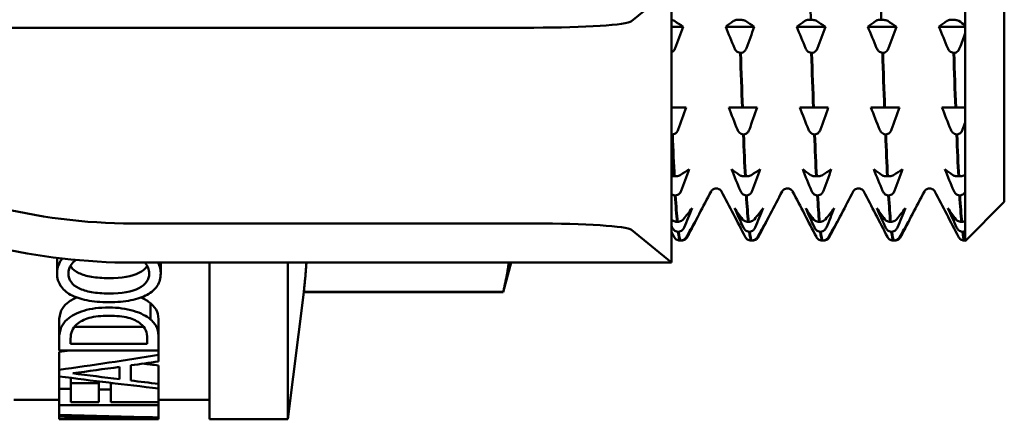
# Model space of a CAD drawing. Header units: millimetres. Extents: x 37 to 189, y 87 to 240.
# Tile 2 of 25: x 73 to 98, y 95 to 105. Entities that reach past the tile are written whole.
import ezdxf

# ---------------------------------------------------------------- set-up
doc = ezdxf.new("R2010")
doc.units = ezdxf.units.MM
doc.layers.add('Видимый контур (ГОСТ)', color=7, linetype='Continuous', lineweight=50)

msp = doc.modelspace()

# ---------------------------------------------------------------- linework, layer by layer
at = {"layer": 'Видимый контур (ГОСТ)'}
for p, q in [((98.279, 119.605), (98.279, 100.705)), ((97.279, 109.667), (97.279, 99.705)), ((88.754, 105.318), (89.779, 106.155)), ((89.779, 99.155), (89.779, 106.155)), ((71.939, 105.155), (86.263, 105.155)), ((90.076, 105.18), (89.779, 105.18)), ((91.892, 105.18), (91.162, 105.18)), ((91.505, 105.359), (91.522, 105.359)), ((93.708, 105.18), (92.978, 105.18)), ((93.321, 105.359), (93.338, 105.359)), ((95.524, 105.18), (94.794, 105.18)), ((95.137, 105.359), (95.154, 105.359)), ((97.279, 105.18), (96.61, 105.18)), ((96.953, 105.359), (96.97, 105.359)), ((91.549, 104.513), (91.532, 104.513)), ((93.365, 104.513), (93.348, 104.513)), ((95.181, 104.513), (95.164, 104.513)), ((96.997, 104.513), (96.98, 104.513)), ((89.779, 103.12), (89.781, 103.12)), ((89.781, 103.12), (89.927, 103.12)), ((89.927, 103.12), (90.151, 103.12)), ((91.238, 103.12), (91.439, 103.12)), ((91.439, 103.12), (91.581, 103.12)), ((91.581, 103.12), (91.598, 103.12)), ((91.598, 103.12), (91.743, 103.12)), ((91.743, 103.12), (91.967, 103.12)), ((93.054, 103.12), (93.255, 103.12)), ((93.255, 103.12), (93.397, 103.12)), ((93.397, 103.12), (93.414, 103.12)), ((93.414, 103.12), (93.56, 103.12)), ((93.56, 103.12), (93.783, 103.12)), ((94.87, 103.12), (95.071, 103.12)), ((95.071, 103.12), (95.213, 103.12)), ((95.213, 103.12), (95.23, 103.12)), ((95.23, 103.12), (95.376, 103.12)), ((95.376, 103.12), (95.599, 103.12)), ((96.686, 103.12), (96.888, 103.12)), ((96.888, 103.12), (97.029, 103.12)), ((97.029, 103.12), (97.046, 103.12)), ((97.046, 103.12), (97.192, 103.12)), ((97.192, 103.12), (97.279, 103.12)), ((89.808, 102.429), (89.792, 102.429)), ((91.625, 102.429), (91.608, 102.429)), ((93.441, 102.429), (93.424, 102.429)), ((95.257, 102.429), (95.24, 102.429)), ((97.073, 102.429), (97.056, 102.429)), ((89.84, 101.36), (89.857, 101.36)), ((91.656, 101.36), (91.673, 101.36)), ((93.472, 101.36), (93.489, 101.36)), ((95.288, 101.36), (95.305, 101.36)), ((97.105, 101.36), (97.122, 101.36)), ((89.884, 100.871), (89.867, 100.871)), ((91.7, 100.871), (91.683, 100.871)), ((93.516, 100.871), (93.499, 100.871)), ((95.332, 100.871), (95.315, 100.871)), ((97.149, 100.871), (97.132, 100.871)), ((98.279, 100.705), (97.279, 99.705)), ((86.263, 100.155), (76.011, 100.155)), ((89.916, 100.199), (89.933, 100.199)), ((91.732, 100.199), (91.749, 100.199)), ((93.548, 100.199), (93.565, 100.199)), ((95.364, 100.199), (95.381, 100.199)), ((97.18, 100.199), (97.197, 100.199)), ((89.778, 99.155), (88.754, 99.992)), ((89.96, 99.946), (89.943, 99.946)), ((91.776, 99.946), (91.759, 99.946)), ((93.592, 99.946), (93.575, 99.946)), ((95.408, 99.946), (95.391, 99.946)), ((97.224, 99.946), (97.207, 99.946)), ((89.991, 99.717), (90.008, 99.717)), ((90.035, 99.717), (90.019, 99.717)), ((91.808, 99.717), (91.825, 99.717)), ((91.852, 99.717), (91.835, 99.717)), ((93.624, 99.717), (93.641, 99.717)), ((93.668, 99.717), (93.651, 99.717)), ((95.44, 99.717), (95.457, 99.717)), ((95.484, 99.717), (95.467, 99.717)), ((97.256, 99.717), (97.273, 99.717)), ((74.083, 99.252), (74.083, 98.876)), ((76.011, 99.155), (89.778, 99.155)), ((76.73, 99.155), (76.73, 98.876)), ((77.979, 99.155), (77.979, 95.155)), ((79.979, 99.155), (79.979, 95.155)), ((85.68, 99.155), (85.479, 98.405)), ((89.779, 99.155), (89.778, 99.155)), ((80.385, 98.405), (79.979, 95.155)), ((80.385, 98.412), (85.479, 98.412)), ((80.385, 98.412), (80.385, 98.405)), ((80.385, 98.405), (85.479, 98.405)), ((85.479, 98.412), (85.479, 98.405)), ((76.473, 98.117), (76.473, 97.702)), ((74.137, 97.636), (74.137, 97.204)), ((76.677, 97.639), (76.677, 97.208)), ((74.525, 97.516), (76.295, 97.516)), ((74.137, 97.204), (74.137, 96.913)), ((74.429, 97.213), (74.429, 97.081)), ((76.384, 97.081), (76.384, 97.213)), ((76.677, 96.913), (76.677, 97.208)), ((76.677, 96.913), (74.137, 96.913)), ((74.137, 96.876), (74.137, 96.418)), ((76.384, 97.081), (74.429, 97.081)), ((76.677, 96.913), (76.677, 96.798)), ((76.677, 96.634), (76.677, 96.798)), ((74.137, 96.418), (74.137, 96.251)), ((75.678, 96.178), (75.678, 96.493)), ((75.967, 96.144), (75.967, 96.533)), ((76.677, 96.53), (76.677, 96.06)), ((74.137, 96.251), (74.137, 95.934)), ((74.437, 96.212), (74.437, 95.934)), ((74.437, 96.078), (75.153, 96.078)), ((75.153, 96.122), (75.153, 95.918)), ((75.454, 96.085), (75.454, 95.918)), ((75.454, 96.078), (75.514, 96.078)), ((74.137, 95.934), (74.437, 95.934)), ((74.137, 95.934), (74.137, 95.513)), ((74.437, 95.593), (74.437, 95.934)), ((75.153, 95.918), (75.454, 95.918)), ((75.153, 95.918), (75.153, 95.593)), ((75.454, 95.593), (75.454, 95.918)), ((76.677, 95.943), (76.677, 96.06)), ((76.677, 95.943), (76.677, 95.593)), ((74.137, 95.655), (72.979, 95.655)), ((74.437, 95.593), (75.153, 95.593)), ((75.454, 95.593), (76.677, 95.593)), ((77.979, 95.655), (76.677, 95.655)), ((76.677, 95.513), (76.677, 95.593)), ((74.137, 95.513), (74.137, 95.268)), ((76.677, 95.513), (74.137, 95.513)), ((76.677, 95.513), (76.677, 95.202)), ((74.137, 95.268), (74.137, 95.23)), ((74.137, 95.23), (74.137, 95.162)), ((74.137, 95.162), (74.137, 95.156)), ((75.601, 95.155), (74.491, 95.155)), ((76.677, 95.176), (76.677, 95.202)), ((76.677, 95.176), (76.677, 95.158)), ((79.979, 95.155), (77.979, 95.155))]:
    msp.add_line(p, q, dxfattribs=at)
for radius, start in [(14.517, 241.1475), (15.517, 243.3813)]:
    msp.add_arc((76.011, 114.673), radius, start, 270, dxfattribs=at)
for centre, major_axis, ratio, start_param, end_param in [((86.263, 105.334), (-2.5, 0), 0.071429, 1.570796, 3.054326), ((86.263, 99.977), (2.5, 0), 0.07148, 0.087266, 1.570796)]:
    msp.add_ellipse(centre, major_axis=major_axis, ratio=ratio, start_param=start_param, end_param=end_param, dxfattribs=at)
for points in [[(93.338, 105.359), (93.322, 105.88), (93.306, 106.423), (93.289, 106.982)], [(95.088, 106.982), (95.105, 106.423), (95.121, 105.88), (95.137, 105.359)], [(89.852, 105.327), (89.927, 105.278), (90.002, 105.229), (90.076, 105.18)], [(90.076, 105.18), (90.01, 104.997), (89.942, 104.815), (89.874, 104.633)], [(91.162, 105.18), (91.228, 105.229), (91.295, 105.278), (91.364, 105.327)], [(91.386, 104.633), (91.311, 104.815), (91.236, 104.997), (91.162, 105.18)], [(91.668, 105.327), (91.743, 105.278), (91.818, 105.229), (91.892, 105.18)], [(91.892, 105.18), (91.826, 104.997), (91.758, 104.815), (91.69, 104.633)], [(92.978, 105.18), (93.044, 105.229), (93.111, 105.278), (93.18, 105.327)], [(93.202, 104.633), (93.127, 104.815), (93.052, 104.997), (92.978, 105.18)], [(93.484, 105.327), (93.559, 105.278), (93.634, 105.229), (93.708, 105.18)], [(93.708, 105.18), (93.642, 104.997), (93.575, 104.815), (93.506, 104.633)], [(94.794, 105.18), (94.86, 105.229), (94.928, 105.278), (94.996, 105.327)], [(95.018, 104.633), (94.943, 104.815), (94.868, 104.997), (94.794, 105.18)], [(95.3, 105.327), (95.375, 105.278), (95.45, 105.229), (95.524, 105.18)], [(95.524, 105.18), (95.458, 104.997), (95.391, 104.815), (95.322, 104.633)], [(96.61, 105.18), (96.676, 105.229), (96.744, 105.278), (96.812, 105.327)], [(96.834, 104.633), (96.759, 104.815), (96.684, 104.997), (96.61, 105.18)], [(97.116, 105.327), (97.171, 105.292), (97.225, 105.256), (97.279, 105.221)], [(97.279, 105.011), (97.233, 104.885), (97.186, 104.759), (97.138, 104.633)], [(91.532, 104.513), (91.548, 104.02), (91.564, 103.553), (91.581, 103.12)], [(91.598, 103.12), (91.581, 103.553), (91.565, 104.02), (91.549, 104.513)], [(93.348, 104.513), (93.364, 104.02), (93.38, 103.553), (93.397, 103.12)], [(93.414, 103.12), (93.397, 103.553), (93.381, 104.02), (93.365, 104.513)], [(95.164, 104.513), (95.18, 104.02), (95.197, 103.553), (95.213, 103.12)], [(95.23, 103.12), (95.214, 103.553), (95.197, 104.02), (95.181, 104.513)], [(96.98, 104.513), (96.996, 104.02), (97.013, 103.553), (97.029, 103.12)], [(97.046, 103.12), (97.03, 103.553), (97.013, 104.02), (96.997, 104.513)], [(89.781, 103.12), (89.781, 103.144), (89.78, 103.169), (89.779, 103.194)], [(90.151, 103.12), (90.085, 102.93), (90.018, 102.741), (89.95, 102.553)], [(91.462, 102.553), (91.386, 102.741), (91.311, 102.93), (91.238, 103.12)], [(91.967, 103.12), (91.901, 102.93), (91.834, 102.741), (91.766, 102.553)], [(93.278, 102.553), (93.202, 102.741), (93.128, 102.93), (93.054, 103.12)], [(93.783, 103.12), (93.718, 102.93), (93.65, 102.741), (93.582, 102.553)], [(95.094, 102.553), (95.018, 102.741), (94.944, 102.93), (94.87, 103.12)], [(95.599, 103.12), (95.534, 102.93), (95.466, 102.741), (95.398, 102.553)], [(96.91, 102.553), (96.835, 102.741), (96.76, 102.93), (96.686, 103.12)], [(97.279, 102.732), (97.257, 102.672), (97.236, 102.613), (97.214, 102.553)], [(89.792, 102.429), (89.787, 102.429), (89.783, 102.429), (89.779, 102.43)], [(89.792, 102.429), (89.808, 102.034), (89.824, 101.676), (89.84, 101.36)], [(89.857, 101.36), (89.841, 101.676), (89.825, 102.034), (89.808, 102.429)], [(91.608, 102.429), (91.624, 102.034), (91.64, 101.676), (91.656, 101.36)], [(91.673, 101.36), (91.657, 101.676), (91.641, 102.034), (91.625, 102.429)], [(93.424, 102.429), (93.44, 102.034), (93.456, 101.676), (93.472, 101.36)], [(93.489, 101.36), (93.473, 101.676), (93.457, 102.034), (93.441, 102.429)], [(95.24, 102.429), (95.256, 102.034), (95.272, 101.676), (95.288, 101.36)], [(95.305, 101.36), (95.289, 101.676), (95.273, 102.034), (95.257, 102.429)], [(97.056, 102.429), (97.072, 102.034), (97.088, 101.676), (97.105, 101.36)], [(97.122, 101.36), (97.105, 101.676), (97.089, 102.034), (97.073, 102.429)], [(90.003, 101.392), (90.078, 101.44), (90.153, 101.489), (90.227, 101.538)], [(90.227, 101.538), (90.161, 101.355), (90.094, 101.173), (90.025, 100.991)], [(91.537, 100.991), (91.462, 101.173), (91.387, 101.355), (91.314, 101.538)], [(91.314, 101.538), (91.379, 101.489), (91.447, 101.44), (91.515, 101.392)], [(91.819, 101.392), (91.895, 101.44), (91.969, 101.489), (92.043, 101.538)], [(92.043, 101.538), (91.977, 101.355), (91.91, 101.173), (91.842, 100.991)], [(93.353, 100.991), (93.278, 101.173), (93.203, 101.355), (93.13, 101.538)], [(93.13, 101.538), (93.196, 101.489), (93.263, 101.44), (93.331, 101.392)], [(93.635, 101.392), (93.711, 101.44), (93.785, 101.489), (93.859, 101.538)], [(93.859, 101.538), (93.793, 101.355), (93.726, 101.173), (93.658, 100.991)], [(95.17, 100.991), (95.094, 101.173), (95.019, 101.355), (94.946, 101.538)], [(94.946, 101.538), (95.012, 101.489), (95.079, 101.44), (95.147, 101.392)], [(95.451, 101.392), (95.527, 101.44), (95.602, 101.489), (95.675, 101.538)], [(95.675, 101.538), (95.609, 101.355), (95.542, 101.173), (95.474, 100.991)], [(96.986, 100.991), (96.91, 101.173), (96.835, 101.355), (96.762, 101.538)], [(96.762, 101.538), (96.828, 101.489), (96.895, 101.44), (96.963, 101.392)], [(97.267, 101.392), (97.271, 101.394), (97.275, 101.397), (97.279, 101.399)], [(89.867, 100.871), (89.883, 100.602), (89.9, 100.377), (89.916, 100.199)], [(89.933, 100.199), (89.917, 100.377), (89.9, 100.602), (89.884, 100.871)], [(90.788, 100.975), (90.586, 100.587), (90.383, 100.2), (90.181, 99.812)], [(91.662, 99.812), (91.46, 100.2), (91.258, 100.587), (91.055, 100.975)], [(91.683, 100.871), (91.699, 100.602), (91.716, 100.377), (91.732, 100.199)], [(91.749, 100.199), (91.733, 100.377), (91.716, 100.602), (91.7, 100.871)], [(92.604, 100.975), (92.402, 100.587), (92.199, 100.2), (91.997, 99.812)], [(93.478, 99.812), (93.276, 100.2), (93.074, 100.587), (92.871, 100.975)], [(93.499, 100.871), (93.516, 100.602), (93.532, 100.377), (93.548, 100.199)], [(93.565, 100.199), (93.549, 100.377), (93.533, 100.602), (93.516, 100.871)], [(94.42, 100.975), (94.218, 100.587), (94.015, 100.2), (93.813, 99.812)], [(95.294, 99.812), (95.092, 100.2), (94.89, 100.587), (94.688, 100.975)], [(95.315, 100.871), (95.332, 100.602), (95.348, 100.377), (95.364, 100.199)], [(95.381, 100.199), (95.365, 100.377), (95.349, 100.602), (95.332, 100.871)], [(96.236, 100.975), (96.034, 100.587), (95.832, 100.2), (95.629, 99.812)], [(97.11, 99.812), (96.908, 100.2), (96.706, 100.587), (96.504, 100.975)], [(97.132, 100.871), (97.148, 100.602), (97.164, 100.377), (97.18, 100.199)], [(97.197, 100.199), (97.181, 100.377), (97.165, 100.602), (97.149, 100.871)], [(90.079, 100.261), (90.154, 100.355), (90.229, 100.45), (90.303, 100.544)], [(90.303, 100.544), (90.237, 100.38), (90.169, 100.216), (90.101, 100.054)], [(91.613, 100.054), (91.538, 100.216), (91.463, 100.38), (91.389, 100.544)], [(91.389, 100.544), (91.455, 100.45), (91.522, 100.355), (91.591, 100.261)], [(91.895, 100.261), (91.97, 100.355), (92.045, 100.45), (92.119, 100.544)], [(92.119, 100.544), (92.053, 100.38), (91.985, 100.216), (91.917, 100.054)], [(93.429, 100.054), (93.354, 100.216), (93.279, 100.38), (93.205, 100.544)], [(93.205, 100.544), (93.271, 100.45), (93.338, 100.355), (93.407, 100.261)], [(93.711, 100.261), (93.786, 100.355), (93.861, 100.45), (93.935, 100.544)], [(93.935, 100.544), (93.869, 100.38), (93.802, 100.216), (93.733, 100.054)], [(95.245, 100.054), (95.17, 100.216), (95.095, 100.38), (95.021, 100.544)], [(95.021, 100.544), (95.087, 100.45), (95.155, 100.355), (95.223, 100.261)], [(95.527, 100.261), (95.602, 100.355), (95.677, 100.45), (95.751, 100.544)], [(95.751, 100.544), (95.685, 100.38), (95.618, 100.216), (95.549, 100.054)], [(97.061, 100.054), (96.986, 100.216), (96.911, 100.38), (96.838, 100.544)], [(96.838, 100.544), (96.903, 100.45), (96.971, 100.355), (97.039, 100.261)], [(90.154, 99.805), (90.23, 99.938), (90.305, 100.071), (90.378, 100.205)], [(90.378, 100.205), (90.312, 100.071), (90.245, 99.938), (90.177, 99.805)], [(91.971, 99.805), (92.046, 99.938), (92.121, 100.071), (92.194, 100.205)], [(92.194, 100.205), (92.128, 100.071), (92.061, 99.938), (91.993, 99.805)], [(93.787, 99.805), (93.862, 99.938), (93.937, 100.071), (94.01, 100.205)], [(94.01, 100.205), (93.945, 100.071), (93.877, 99.938), (93.809, 99.805)], [(95.603, 99.805), (95.678, 99.938), (95.753, 100.071), (95.826, 100.205)], [(95.826, 100.205), (95.761, 100.071), (95.693, 99.938), (95.625, 99.805)], [(89.797, 100.054), (89.791, 100.067), (89.785, 100.08), (89.779, 100.093)], [(89.846, 99.812), (89.824, 99.855), (89.801, 99.898), (89.779, 99.941)], [(89.943, 99.946), (89.959, 99.821), (89.975, 99.744), (89.991, 99.717)], [(90.008, 99.717), (89.992, 99.744), (89.976, 99.821), (89.96, 99.946)], [(91.759, 99.946), (91.775, 99.821), (91.791, 99.744), (91.808, 99.717)], [(91.825, 99.717), (91.808, 99.744), (91.792, 99.821), (91.776, 99.946)], [(93.575, 99.946), (93.591, 99.821), (93.607, 99.744), (93.624, 99.717)], [(93.641, 99.717), (93.624, 99.744), (93.608, 99.821), (93.592, 99.946)], [(95.391, 99.946), (95.407, 99.821), (95.424, 99.744), (95.44, 99.717)], [(95.457, 99.717), (95.441, 99.744), (95.424, 99.821), (95.408, 99.946)], [(97.207, 99.946), (97.223, 99.821), (97.24, 99.744), (97.256, 99.717)], [(97.273, 99.717), (97.257, 99.744), (97.24, 99.821), (97.224, 99.946)], [(89.861, 99.787), (89.855, 99.796), (89.85, 99.804), (89.846, 99.812)], [(90.019, 99.717), (90.017, 99.717), (90.015, 99.717), (90.013, 99.717)], [(90.181, 99.812), (90.177, 99.804), (90.172, 99.796), (90.166, 99.787)], [(91.677, 99.787), (91.671, 99.796), (91.666, 99.804), (91.662, 99.812)], [(91.835, 99.717), (91.833, 99.717), (91.831, 99.717), (91.83, 99.717)], [(91.997, 99.812), (91.993, 99.804), (91.989, 99.796), (91.982, 99.787)], [(93.493, 99.787), (93.487, 99.796), (93.482, 99.804), (93.478, 99.812)], [(93.651, 99.717), (93.649, 99.717), (93.647, 99.717), (93.646, 99.717)], [(93.813, 99.812), (93.809, 99.804), (93.805, 99.796), (93.798, 99.787)], [(95.309, 99.787), (95.303, 99.796), (95.298, 99.804), (95.294, 99.812)], [(95.467, 99.717), (95.465, 99.717), (95.463, 99.717), (95.462, 99.717)], [(95.629, 99.812), (95.625, 99.804), (95.621, 99.796), (95.615, 99.787)], [(97.125, 99.787), (97.119, 99.796), (97.114, 99.804), (97.11, 99.812)], [(97.273, 99.717), (97.275, 99.717), (97.277, 99.717), (97.279, 99.717)], [(97.279, 99.717), (97.278, 99.717), (97.278, 99.717), (97.278, 99.717)], [(74.083, 99.252), (74.083, 99.26), (74.083, 99.268), (74.084, 99.276)], [(76.323, 99.155), (76.4, 99.076), (76.438, 98.983), (76.438, 98.877)], [(76.666, 99.155), (76.709, 99.068), (76.73, 98.975), (76.73, 98.876)], [(74.338, 98.12), (74.406, 98.176), (74.487, 98.226), (74.582, 98.268)], [(76.226, 98.264), (76.325, 98.222), (76.407, 98.173), (76.473, 98.117)], [(74.137, 96.876), (74.227, 96.888), (74.317, 96.901), (74.406, 96.913)], [(74.137, 96.418), (74.983, 96.537), (75.83, 96.663), (76.677, 96.798)], [(76.677, 96.634), (76.44, 96.6), (76.203, 96.566), (75.967, 96.533)], [(74.482, 96.33), (74.881, 96.383), (75.28, 96.437), (75.678, 96.493)], [(75.678, 96.178), (75.28, 96.227), (74.881, 96.278), (74.482, 96.33)], [(76.271, 96.576), (76.406, 96.56), (76.541, 96.545), (76.677, 96.53)], [(76.677, 95.943), (75.83, 96.038), (74.983, 96.14), (74.137, 96.251)], [(75.967, 96.144), (76.203, 96.115), (76.44, 96.087), (76.677, 96.06)], [(74.137, 95.268), (74.983, 95.241), (75.83, 95.219), (76.677, 95.202)], [(76.267, 95.187), (75.557, 95.198), (74.847, 95.213), (74.137, 95.23)], [(74.137, 95.162), (74.847, 95.167), (75.557, 95.175), (76.267, 95.187)], [(74.491, 95.155), (74.373, 95.155), (74.255, 95.155), (74.137, 95.156)], [(76.677, 95.176), (75.974, 95.167), (75.272, 95.161), (74.569, 95.157)], [(74.569, 95.157), (75.272, 95.155), (75.974, 95.155), (76.677, 95.158)]]:
    msp.add_open_spline(points, degree=3, dxfattribs=at)
for points, knots in [([(89.779, 105.352), (89.788, 105.351), (89.796, 105.349), (89.823, 105.341), (89.84, 105.335), (89.852, 105.327)], [-0.01334221, -0.01334221, -0.01334221, -0.01334221, -0.00966289, -0.00966289, 0, 0, 0, 0]), ([(91.364, 105.327), (91.369, 105.331), (91.376, 105.335), (91.392, 105.341), (91.401, 105.345), (91.425, 105.351), (91.44, 105.354), (91.472, 105.358), (91.488, 105.359), (91.505, 105.359)], [-0.01992, -0.01992, -0.01992, -0.01992, -0.0151496, -0.0151496, -0.01067581, -0.01067581, -0.00499702, -0.00499702, 0, 0, 0, 0]), ([(91.522, 105.359), (91.54, 105.359), (91.557, 105.358), (91.59, 105.353), (91.606, 105.35), (91.639, 105.341), (91.656, 105.335), (91.668, 105.327)], [-0.02228821, -0.02228821, -0.02228821, -0.02228821, -0.01619448, -0.01619448, -0.00966289, -0.00966289, 0, 0, 0, 0]), ([(93.18, 105.327), (93.185, 105.331), (93.192, 105.335), (93.208, 105.341), (93.217, 105.345), (93.241, 105.351), (93.256, 105.354), (93.288, 105.358), (93.304, 105.359), (93.321, 105.359)], [-0.01992, -0.01992, -0.01992, -0.01992, -0.0151496, -0.0151496, -0.01067581, -0.01067581, -0.00499702, -0.00499702, 0, 0, 0, 0]), ([(93.338, 105.359), (93.356, 105.359), (93.373, 105.358), (93.407, 105.353), (93.422, 105.35), (93.455, 105.341), (93.472, 105.335), (93.484, 105.327)], [-0.02228821, -0.02228821, -0.02228821, -0.02228821, -0.01619448, -0.01619448, -0.00966289, -0.00966289, 0, 0, 0, 0]), ([(94.996, 105.327), (95.001, 105.331), (95.008, 105.335), (95.024, 105.341), (95.033, 105.345), (95.057, 105.351), (95.072, 105.354), (95.104, 105.358), (95.12, 105.359), (95.137, 105.359)], [-0.01992, -0.01992, -0.01992, -0.01992, -0.0151496, -0.0151496, -0.01067581, -0.01067581, -0.00499702, -0.00499702, 0, 0, 0, 0]), ([(95.154, 105.359), (95.172, 105.359), (95.189, 105.358), (95.223, 105.353), (95.238, 105.35), (95.272, 105.341), (95.288, 105.335), (95.3, 105.327)], [-0.02228821, -0.02228821, -0.02228821, -0.02228821, -0.01619448, -0.01619448, -0.00966289, -0.00966289, 0, 0, 0, 0]), ([(96.812, 105.327), (96.817, 105.331), (96.824, 105.335), (96.84, 105.341), (96.849, 105.345), (96.873, 105.351), (96.888, 105.354), (96.92, 105.358), (96.937, 105.359), (96.953, 105.359)], [-0.01992, -0.01992, -0.01992, -0.01992, -0.0151496, -0.0151496, -0.01067579, -0.01067579, -0.00499702, -0.00499702, 0, 0, 0, 0]), ([(96.97, 105.359), (96.988, 105.359), (97.005, 105.358), (97.039, 105.353), (97.054, 105.35), (97.088, 105.341), (97.104, 105.335), (97.116, 105.327)], [-0.0222882, -0.0222882, -0.0222882, -0.0222882, -0.01619443, -0.01619443, -0.00966286, -0.00966286, 0, 0, 0, 0]), ([(89.874, 104.633), (89.869, 104.618), (89.862, 104.604), (89.846, 104.579), (89.837, 104.567), (89.813, 104.544), (89.798, 104.533), (89.78, 104.525), (89.779, 104.524), (89.779, 104.524)], [-0.01992, -0.01992, -0.01992, -0.01992, -0.0151496, -0.0151496, -0.01067581, -0.01067581, -0.00499702, -0.00499702, -0.00478747, -0.00478747, -0.00478747, -0.00478747]), ([(91.532, 104.513), (91.514, 104.514), (91.497, 104.519), (91.463, 104.535), (91.448, 104.546), (91.414, 104.579), (91.398, 104.604), (91.386, 104.633)], [-0.02228821, -0.02228821, -0.02228821, -0.02228821, -0.01619448, -0.01619448, -0.00966289, -0.00966289, 0, 0, 0, 0]), ([(91.69, 104.633), (91.685, 104.618), (91.678, 104.604), (91.662, 104.579), (91.653, 104.567), (91.629, 104.544), (91.614, 104.533), (91.582, 104.518), (91.566, 104.514), (91.549, 104.513)], [-0.01992, -0.01992, -0.01992, -0.01992, -0.0151496, -0.0151496, -0.01067581, -0.01067581, -0.00499702, -0.00499702, 0, 0, 0, 0]), ([(93.348, 104.513), (93.33, 104.514), (93.313, 104.519), (93.279, 104.535), (93.264, 104.546), (93.231, 104.579), (93.214, 104.604), (93.202, 104.633)], [-0.02228821, -0.02228821, -0.02228821, -0.02228821, -0.01619448, -0.01619448, -0.00966289, -0.00966289, 0, 0, 0, 0]), ([(93.506, 104.633), (93.501, 104.618), (93.494, 104.604), (93.478, 104.579), (93.469, 104.567), (93.445, 104.544), (93.43, 104.533), (93.398, 104.518), (93.382, 104.514), (93.365, 104.513)], [-0.01992, -0.01992, -0.01992, -0.01992, -0.0151496, -0.0151496, -0.01067581, -0.01067581, -0.00499702, -0.00499702, 0, 0, 0, 0]), ([(95.164, 104.513), (95.146, 104.514), (95.129, 104.519), (95.096, 104.535), (95.08, 104.546), (95.047, 104.579), (95.03, 104.604), (95.018, 104.633)], [-0.02228821, -0.02228821, -0.02228821, -0.02228821, -0.01619448, -0.01619448, -0.00966289, -0.00966289, 0, 0, 0, 0]), ([(95.322, 104.633), (95.317, 104.618), (95.31, 104.604), (95.294, 104.579), (95.285, 104.567), (95.261, 104.544), (95.246, 104.533), (95.214, 104.518), (95.198, 104.514), (95.181, 104.513)], [-0.01992, -0.01992, -0.01992, -0.01992, -0.0151496, -0.0151496, -0.01067581, -0.01067581, -0.00499702, -0.00499702, 0, 0, 0, 0]), ([(96.98, 104.513), (96.962, 104.514), (96.945, 104.519), (96.912, 104.535), (96.896, 104.546), (96.863, 104.579), (96.846, 104.604), (96.834, 104.633)], [-0.0222882, -0.0222882, -0.0222882, -0.0222882, -0.01619445, -0.01619445, -0.00966287, -0.00966287, 0, 0, 0, 0]), ([(97.138, 104.633), (97.133, 104.618), (97.126, 104.604), (97.11, 104.579), (97.101, 104.567), (97.077, 104.544), (97.062, 104.533), (97.03, 104.518), (97.014, 104.514), (96.997, 104.513)], [-0.01992, -0.01992, -0.01992, -0.01992, -0.0151496, -0.0151496, -0.01067577, -0.01067577, -0.00499701, -0.00499701, 0, 0, 0, 0]), ([(89.95, 102.553), (89.944, 102.538), (89.937, 102.523), (89.921, 102.497), (89.912, 102.485), (89.889, 102.461), (89.873, 102.449), (89.841, 102.434), (89.825, 102.43), (89.808, 102.429)], [-0.01992, -0.01992, -0.01992, -0.01992, -0.0151496, -0.0151496, -0.01067581, -0.01067581, -0.00499702, -0.00499702, 0, 0, 0, 0]), ([(91.608, 102.429), (91.59, 102.43), (91.572, 102.435), (91.539, 102.451), (91.524, 102.463), (91.49, 102.497), (91.474, 102.523), (91.462, 102.553)], [-0.02228821, -0.02228821, -0.02228821, -0.02228821, -0.01619448, -0.01619448, -0.00966289, -0.00966289, 0, 0, 0, 0]), ([(91.766, 102.553), (91.76, 102.538), (91.754, 102.523), (91.738, 102.497), (91.728, 102.485), (91.705, 102.461), (91.69, 102.449), (91.657, 102.434), (91.641, 102.43), (91.625, 102.429)], [-0.01992, -0.01992, -0.01992, -0.01992, -0.0151496, -0.0151496, -0.01067581, -0.01067581, -0.00499702, -0.00499702, 0, 0, 0, 0]), ([(93.424, 102.429), (93.406, 102.43), (93.389, 102.435), (93.355, 102.451), (93.34, 102.463), (93.306, 102.497), (93.29, 102.523), (93.278, 102.553)], [-0.02228821, -0.02228821, -0.02228821, -0.02228821, -0.01619448, -0.01619448, -0.00966289, -0.00966289, 0, 0, 0, 0]), ([(93.582, 102.553), (93.577, 102.538), (93.57, 102.523), (93.554, 102.497), (93.545, 102.485), (93.521, 102.461), (93.506, 102.449), (93.473, 102.434), (93.457, 102.43), (93.441, 102.429)], [-0.01992, -0.01992, -0.01992, -0.01992, -0.0151496, -0.0151496, -0.01067581, -0.01067581, -0.00499702, -0.00499702, 0, 0, 0, 0]), ([(95.24, 102.429), (95.222, 102.43), (95.205, 102.435), (95.171, 102.451), (95.156, 102.463), (95.122, 102.497), (95.106, 102.523), (95.094, 102.553)], [-0.02228821, -0.02228821, -0.02228821, -0.02228821, -0.01619448, -0.01619448, -0.00966289, -0.00966289, 0, 0, 0, 0]), ([(95.398, 102.553), (95.393, 102.538), (95.386, 102.523), (95.37, 102.497), (95.361, 102.485), (95.337, 102.461), (95.322, 102.449), (95.289, 102.434), (95.273, 102.43), (95.257, 102.429)], [-0.01992, -0.01992, -0.01992, -0.01992, -0.0151496, -0.0151496, -0.01067581, -0.01067581, -0.00499702, -0.00499702, 0, 0, 0, 0]), ([(97.056, 102.429), (97.038, 102.43), (97.021, 102.435), (96.987, 102.451), (96.972, 102.463), (96.938, 102.497), (96.922, 102.523), (96.91, 102.553)], [-0.0222882, -0.0222882, -0.0222882, -0.0222882, -0.01619445, -0.01619445, -0.00966287, -0.00966287, 0, 0, 0, 0]), ([(97.214, 102.553), (97.209, 102.538), (97.202, 102.523), (97.186, 102.497), (97.177, 102.485), (97.153, 102.461), (97.138, 102.449), (97.106, 102.434), (97.09, 102.43), (97.073, 102.429)], [-0.01992, -0.01992, -0.01992, -0.01992, -0.0151496, -0.0151496, -0.01067577, -0.01067577, -0.00499701, -0.00499701, 0, 0, 0, 0]), ([(89.779, 101.365), (89.783, 101.364), (89.788, 101.363), (89.807, 101.361), (89.824, 101.36), (89.84, 101.36)], [-0.006552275, -0.006552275, -0.006552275, -0.006552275, -0.004997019, -0.004997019, 0, 0, 0, 0]), ([(89.857, 101.36), (89.875, 101.36), (89.892, 101.361), (89.926, 101.365), (89.941, 101.368), (89.975, 101.377), (89.991, 101.384), (90.003, 101.392)], [-0.02228821, -0.02228821, -0.02228821, -0.02228821, -0.01619448, -0.01619448, -0.00966289, -0.00966289, 0, 0, 0, 0]), ([(91.515, 101.392), (91.52, 101.388), (91.527, 101.384), (91.543, 101.377), (91.552, 101.374), (91.576, 101.368), (91.591, 101.365), (91.624, 101.361), (91.64, 101.36), (91.656, 101.36)], [-0.01992, -0.01992, -0.01992, -0.01992, -0.0151496, -0.0151496, -0.01067581, -0.01067581, -0.00499702, -0.00499702, 0, 0, 0, 0]), ([(91.673, 101.36), (91.691, 101.36), (91.708, 101.361), (91.742, 101.365), (91.757, 101.368), (91.791, 101.377), (91.807, 101.384), (91.819, 101.392)], [-0.02228821, -0.02228821, -0.02228821, -0.02228821, -0.01619448, -0.01619448, -0.00966289, -0.00966289, 0, 0, 0, 0]), ([(93.331, 101.392), (93.337, 101.388), (93.343, 101.384), (93.359, 101.377), (93.368, 101.374), (93.392, 101.368), (93.407, 101.365), (93.44, 101.361), (93.456, 101.36), (93.472, 101.36)], [-0.01992, -0.01992, -0.01992, -0.01992, -0.0151496, -0.0151496, -0.01067581, -0.01067581, -0.00499702, -0.00499702, 0, 0, 0, 0]), ([(93.489, 101.36), (93.507, 101.36), (93.525, 101.361), (93.558, 101.365), (93.573, 101.368), (93.607, 101.377), (93.623, 101.384), (93.635, 101.392)], [-0.02228821, -0.02228821, -0.02228821, -0.02228821, -0.01619448, -0.01619448, -0.00966289, -0.00966289, 0, 0, 0, 0]), ([(95.147, 101.392), (95.153, 101.388), (95.159, 101.384), (95.176, 101.377), (95.185, 101.374), (95.208, 101.368), (95.224, 101.365), (95.256, 101.361), (95.272, 101.36), (95.288, 101.36)], [-0.01992, -0.01992, -0.01992, -0.01992, -0.0151496, -0.0151496, -0.01067581, -0.01067581, -0.00499702, -0.00499702, 0, 0, 0, 0]), ([(95.305, 101.36), (95.323, 101.36), (95.341, 101.361), (95.374, 101.365), (95.39, 101.368), (95.423, 101.377), (95.439, 101.384), (95.451, 101.392)], [-0.02228821, -0.02228821, -0.02228821, -0.02228821, -0.01619448, -0.01619448, -0.00966289, -0.00966289, 0, 0, 0, 0]), ([(96.963, 101.392), (96.969, 101.388), (96.976, 101.384), (96.992, 101.377), (97.001, 101.374), (97.024, 101.368), (97.04, 101.365), (97.072, 101.361), (97.088, 101.36), (97.105, 101.36)], [-0.01992, -0.01992, -0.01992, -0.01992, -0.0151496, -0.0151496, -0.01067579, -0.01067579, -0.00499702, -0.00499702, 0, 0, 0, 0]), ([(97.122, 101.36), (97.139, 101.36), (97.157, 101.361), (97.19, 101.365), (97.206, 101.368), (97.239, 101.377), (97.255, 101.384), (97.267, 101.392)], [-0.0222882, -0.0222882, -0.0222882, -0.0222882, -0.01619443, -0.01619443, -0.00966286, -0.00966286, 0, 0, 0, 0]), ([(89.867, 100.871), (89.849, 100.872), (89.832, 100.877), (89.802, 100.891), (89.79, 100.899), (89.779, 100.909)], [-0.02228821, -0.02228821, -0.02228821, -0.02228821, -0.01619448, -0.01619448, -0.01108402, -0.01108402, -0.01108402, -0.01108402]), ([(90.025, 100.991), (90.02, 100.977), (90.013, 100.962), (89.997, 100.937), (89.988, 100.925), (89.964, 100.902), (89.949, 100.891), (89.917, 100.876), (89.901, 100.872), (89.884, 100.871)], [-0.01992, -0.01992, -0.01992, -0.01992, -0.0151496, -0.0151496, -0.01067581, -0.01067581, -0.00499702, -0.00499702, 0, 0, 0, 0]), ([(90.922, 101.05), (90.886, 101.05), (90.852, 101.037), (90.814, 101.01), (90.804, 100.999), (90.792, 100.983), (90.789, 100.978), (90.788, 100.975)], [0, 0, 0, 0, 0.0219886, 0.0219886, 0.04094287, 0.04094287, 0.05822789, 0.05822789, 0.05822789, 0.05822789]), ([(91.055, 100.975), (91.053, 100.98), (91.048, 100.991), (91.021, 101.016), (91.008, 101.027), (90.971, 101.044), (90.946, 101.05), (90.922, 101.05)], [0, 0, 0, 0, 0.02814735, 0.02814735, 0.04292595, 0.04292595, 0.05825305, 0.05825305, 0.05825305, 0.05825305]), ([(91.683, 100.871), (91.665, 100.872), (91.648, 100.877), (91.615, 100.893), (91.599, 100.904), (91.566, 100.937), (91.549, 100.962), (91.537, 100.991)], [-0.02228821, -0.02228821, -0.02228821, -0.02228821, -0.01619448, -0.01619448, -0.00966289, -0.00966289, 0, 0, 0, 0]), ([(91.842, 100.991), (91.836, 100.977), (91.829, 100.962), (91.813, 100.937), (91.804, 100.925), (91.78, 100.902), (91.765, 100.891), (91.733, 100.876), (91.717, 100.872), (91.7, 100.871)], [-0.01992, -0.01992, -0.01992, -0.01992, -0.0151496, -0.0151496, -0.01067581, -0.01067581, -0.00499702, -0.00499702, 0, 0, 0, 0]), ([(92.738, 101.05), (92.702, 101.05), (92.668, 101.037), (92.63, 101.01), (92.62, 100.999), (92.608, 100.983), (92.605, 100.978), (92.604, 100.975)], [0, 0, 0, 0, 0.0219886, 0.0219886, 0.04094287, 0.04094287, 0.05822789, 0.05822789, 0.05822789, 0.05822789]), ([(92.871, 100.975), (92.869, 100.98), (92.864, 100.991), (92.837, 101.016), (92.824, 101.027), (92.787, 101.044), (92.763, 101.05), (92.738, 101.05)], [0, 0, 0, 0, 0.02814735, 0.02814735, 0.04292595, 0.04292595, 0.05825305, 0.05825305, 0.05825305, 0.05825305]), ([(93.499, 100.871), (93.481, 100.872), (93.464, 100.877), (93.431, 100.893), (93.415, 100.904), (93.382, 100.937), (93.365, 100.962), (93.353, 100.991)], [-0.02228821, -0.02228821, -0.02228821, -0.02228821, -0.01619448, -0.01619448, -0.00966289, -0.00966289, 0, 0, 0, 0]), ([(93.658, 100.991), (93.652, 100.977), (93.645, 100.962), (93.629, 100.937), (93.62, 100.925), (93.597, 100.902), (93.581, 100.891), (93.549, 100.876), (93.533, 100.872), (93.516, 100.871)], [-0.01992, -0.01992, -0.01992, -0.01992, -0.0151496, -0.0151496, -0.01067581, -0.01067581, -0.00499702, -0.00499702, 0, 0, 0, 0]), ([(94.554, 101.05), (94.518, 101.05), (94.484, 101.037), (94.446, 101.01), (94.436, 100.999), (94.424, 100.983), (94.422, 100.978), (94.42, 100.975)], [0, 0, 0, 0, 0.0219886, 0.0219886, 0.04094287, 0.04094287, 0.05822789, 0.05822789, 0.05822789, 0.05822789]), ([(94.688, 100.975), (94.685, 100.98), (94.68, 100.991), (94.654, 101.016), (94.64, 101.027), (94.603, 101.044), (94.579, 101.05), (94.554, 101.05)], [0, 0, 0, 0, 0.02814735, 0.02814735, 0.04292595, 0.04292595, 0.05825305, 0.05825305, 0.05825305, 0.05825305]), ([(95.315, 100.871), (95.298, 100.872), (95.28, 100.877), (95.247, 100.893), (95.231, 100.904), (95.198, 100.937), (95.182, 100.962), (95.17, 100.991)], [-0.02228821, -0.02228821, -0.02228821, -0.02228821, -0.01619448, -0.01619448, -0.00966289, -0.00966289, 0, 0, 0, 0]), ([(95.474, 100.991), (95.468, 100.977), (95.461, 100.962), (95.445, 100.937), (95.436, 100.925), (95.413, 100.902), (95.397, 100.891), (95.365, 100.876), (95.349, 100.872), (95.332, 100.871)], [-0.01992, -0.01992, -0.01992, -0.01992, -0.0151496, -0.0151496, -0.01067581, -0.01067581, -0.00499702, -0.00499702, 0, 0, 0, 0]), ([(96.37, 101.05), (96.334, 101.05), (96.3, 101.037), (96.262, 101.01), (96.252, 100.999), (96.24, 100.983), (96.238, 100.978), (96.236, 100.975)], [0, 0, 0, 0, 0.0219886, 0.0219886, 0.04094287, 0.04094287, 0.05822789, 0.05822789, 0.05822789, 0.05822789]), ([(96.504, 100.975), (96.501, 100.98), (96.496, 100.991), (96.47, 101.016), (96.456, 101.027), (96.419, 101.044), (96.395, 101.05), (96.37, 101.05)], [0, 0, 0, 0, 0.02814735, 0.02814735, 0.04292595, 0.04292595, 0.05825305, 0.05825305, 0.05825305, 0.05825305]), ([(97.132, 100.871), (97.114, 100.872), (97.096, 100.877), (97.063, 100.893), (97.047, 100.904), (97.014, 100.937), (96.998, 100.962), (96.986, 100.991)], [-0.0222882, -0.0222882, -0.0222882, -0.0222882, -0.01619445, -0.01619445, -0.00966287, -0.00966287, 0, 0, 0, 0]), ([(97.279, 100.966), (97.276, 100.96), (97.273, 100.955), (97.261, 100.937), (97.252, 100.925), (97.229, 100.902), (97.213, 100.891), (97.181, 100.876), (97.165, 100.872), (97.149, 100.871)], [-0.01709888, -0.01709888, -0.01709888, -0.01709888, -0.0151496, -0.0151496, -0.01067577, -0.01067577, -0.00499701, -0.00499701, 0, 0, 0, 0]), ([(89.779, 100.256), (89.783, 100.25), (89.789, 100.245), (89.803, 100.233), (89.812, 100.227), (89.836, 100.215), (89.851, 100.209), (89.883, 100.202), (89.899, 100.199), (89.916, 100.199)], [-0.01877668, -0.01877668, -0.01877668, -0.01877668, -0.0151496, -0.0151496, -0.01067581, -0.01067581, -0.00499702, -0.00499702, 0, 0, 0, 0]), ([(89.933, 100.199), (89.951, 100.199), (89.968, 100.202), (90.001, 100.21), (90.017, 100.216), (90.05, 100.233), (90.067, 100.246), (90.079, 100.261)], [-0.02228821, -0.02228821, -0.02228821, -0.02228821, -0.01619448, -0.01619448, -0.00966289, -0.00966289, 0, 0, 0, 0]), ([(91.591, 100.261), (91.596, 100.254), (91.603, 100.246), (91.619, 100.233), (91.628, 100.227), (91.652, 100.215), (91.667, 100.209), (91.699, 100.202), (91.715, 100.199), (91.732, 100.199)], [-0.01992, -0.01992, -0.01992, -0.01992, -0.0151496, -0.0151496, -0.01067581, -0.01067581, -0.00499702, -0.00499702, 0, 0, 0, 0]), ([(91.749, 100.199), (91.767, 100.199), (91.784, 100.202), (91.817, 100.21), (91.833, 100.216), (91.866, 100.233), (91.883, 100.246), (91.895, 100.261)], [-0.02228821, -0.02228821, -0.02228821, -0.02228821, -0.01619448, -0.01619448, -0.00966289, -0.00966289, 0, 0, 0, 0]), ([(93.407, 100.261), (93.412, 100.254), (93.419, 100.246), (93.435, 100.233), (93.444, 100.227), (93.468, 100.215), (93.483, 100.209), (93.515, 100.202), (93.531, 100.199), (93.548, 100.199)], [-0.01992, -0.01992, -0.01992, -0.01992, -0.0151496, -0.0151496, -0.01067581, -0.01067581, -0.00499702, -0.00499702, 0, 0, 0, 0]), ([(93.565, 100.199), (93.583, 100.199), (93.6, 100.202), (93.634, 100.21), (93.649, 100.216), (93.682, 100.233), (93.699, 100.246), (93.711, 100.261)], [-0.02228821, -0.02228821, -0.02228821, -0.02228821, -0.01619448, -0.01619448, -0.00966289, -0.00966289, 0, 0, 0, 0]), ([(95.223, 100.261), (95.228, 100.254), (95.235, 100.246), (95.251, 100.233), (95.26, 100.227), (95.284, 100.215), (95.299, 100.209), (95.331, 100.202), (95.347, 100.199), (95.364, 100.199)], [-0.01992, -0.01992, -0.01992, -0.01992, -0.0151496, -0.0151496, -0.01067581, -0.01067581, -0.00499702, -0.00499702, 0, 0, 0, 0]), ([(95.381, 100.199), (95.399, 100.199), (95.416, 100.202), (95.45, 100.21), (95.465, 100.216), (95.499, 100.233), (95.515, 100.246), (95.527, 100.261)], [-0.02228821, -0.02228821, -0.02228821, -0.02228821, -0.01619448, -0.01619448, -0.00966289, -0.00966289, 0, 0, 0, 0]), ([(97.039, 100.261), (97.044, 100.254), (97.051, 100.246), (97.067, 100.233), (97.076, 100.227), (97.1, 100.215), (97.115, 100.209), (97.148, 100.202), (97.164, 100.199), (97.18, 100.199)], [-0.01992, -0.01992, -0.01992, -0.01992, -0.0151496, -0.0151496, -0.01067579, -0.01067579, -0.00499702, -0.00499702, 0, 0, 0, 0]), ([(97.197, 100.199), (97.215, 100.199), (97.232, 100.202), (97.259, 100.208), (97.269, 100.212), (97.279, 100.216)], [-0.0222882, -0.0222882, -0.0222882, -0.0222882, -0.01619443, -0.01619443, -0.01212133, -0.01212133, -0.01212133, -0.01212133]), ([(89.943, 99.946), (89.925, 99.947), (89.908, 99.951), (89.874, 99.965), (89.859, 99.976), (89.825, 100.005), (89.809, 100.028), (89.797, 100.054)], [-0.02228821, -0.02228821, -0.02228821, -0.02228821, -0.01619448, -0.01619448, -0.00966289, -0.00966289, 0, 0, 0, 0]), ([(90.101, 100.054), (90.096, 100.041), (90.089, 100.028), (90.073, 100.005), (90.064, 99.995), (90.04, 99.974), (90.025, 99.964), (89.993, 99.951), (89.976, 99.947), (89.96, 99.946)], [-0.01992, -0.01992, -0.01992, -0.01992, -0.0151496, -0.0151496, -0.01067581, -0.01067581, -0.00499702, -0.00499702, 0, 0, 0, 0]), ([(91.759, 99.946), (91.741, 99.947), (91.724, 99.951), (91.69, 99.965), (91.675, 99.976), (91.641, 100.005), (91.625, 100.028), (91.613, 100.054)], [-0.02228821, -0.02228821, -0.02228821, -0.02228821, -0.01619448, -0.01619448, -0.00966289, -0.00966289, 0, 0, 0, 0]), ([(91.917, 100.054), (91.912, 100.041), (91.905, 100.028), (91.889, 100.005), (91.88, 99.995), (91.856, 99.974), (91.841, 99.964), (91.809, 99.951), (91.793, 99.947), (91.776, 99.946)], [-0.01992, -0.01992, -0.01992, -0.01992, -0.0151496, -0.0151496, -0.01067581, -0.01067581, -0.00499702, -0.00499702, 0, 0, 0, 0]), ([(93.575, 99.946), (93.557, 99.947), (93.54, 99.951), (93.506, 99.965), (93.491, 99.976), (93.458, 100.005), (93.441, 100.028), (93.429, 100.054)], [-0.02228821, -0.02228821, -0.02228821, -0.02228821, -0.01619448, -0.01619448, -0.00966289, -0.00966289, 0, 0, 0, 0]), ([(93.733, 100.054), (93.728, 100.041), (93.721, 100.028), (93.705, 100.005), (93.696, 99.995), (93.672, 99.974), (93.657, 99.964), (93.625, 99.951), (93.609, 99.947), (93.592, 99.946)], [-0.01992, -0.01992, -0.01992, -0.01992, -0.0151496, -0.0151496, -0.01067581, -0.01067581, -0.00499702, -0.00499702, 0, 0, 0, 0]), ([(95.391, 99.946), (95.373, 99.947), (95.356, 99.951), (95.323, 99.965), (95.307, 99.976), (95.274, 100.005), (95.257, 100.028), (95.245, 100.054)], [-0.02228821, -0.02228821, -0.02228821, -0.02228821, -0.01619448, -0.01619448, -0.00966289, -0.00966289, 0, 0, 0, 0]), ([(95.549, 100.054), (95.544, 100.041), (95.537, 100.028), (95.521, 100.005), (95.512, 99.995), (95.488, 99.974), (95.473, 99.964), (95.441, 99.951), (95.425, 99.947), (95.408, 99.946)], [-0.01992, -0.01992, -0.01992, -0.01992, -0.0151496, -0.0151496, -0.01067581, -0.01067581, -0.00499702, -0.00499702, 0, 0, 0, 0]), ([(97.207, 99.946), (97.189, 99.947), (97.172, 99.951), (97.139, 99.965), (97.123, 99.976), (97.09, 100.005), (97.073, 100.028), (97.061, 100.054)], [-0.0222882, -0.0222882, -0.0222882, -0.0222882, -0.01619445, -0.01619445, -0.00966287, -0.00966287, 0, 0, 0, 0]), ([(97.279, 99.96), (97.276, 99.959), (97.274, 99.958), (97.257, 99.951), (97.241, 99.947), (97.224, 99.946)], [-0.005745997, -0.005745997, -0.005745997, -0.005745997, -0.004997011, -0.004997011, 0, 0, 0, 0]), ([(89.861, 99.787), (89.864, 99.783), (89.867, 99.778), (89.879, 99.765), (89.888, 99.757), (89.911, 99.739), (89.927, 99.731), (89.959, 99.72), (89.975, 99.717), (89.991, 99.717)], [-0.0172479, -0.0172479, -0.0172479, -0.0172479, -0.0151496, -0.0151496, -0.01067581, -0.01067581, -0.00499702, -0.00499702, 0, 0, 0, 0]), ([(90.008, 99.717), (90.026, 99.718), (90.044, 99.721), (90.077, 99.733), (90.093, 99.741), (90.126, 99.765), (90.142, 99.784), (90.154, 99.805)], [-0.02228821, -0.02228821, -0.02228821, -0.02228821, -0.01619448, -0.01619448, -0.00966289, -0.00966289, 0, 0, 0, 0]), ([(90.177, 99.805), (90.171, 99.794), (90.164, 99.784), (90.148, 99.765), (90.139, 99.757), (90.116, 99.739), (90.1, 99.731), (90.068, 99.72), (90.052, 99.717), (90.035, 99.717)], [-0.01992, -0.01992, -0.01992, -0.01992, -0.0151496, -0.0151496, -0.01067581, -0.01067581, -0.00499702, -0.00499702, 0, 0, 0, 0]), ([(91.677, 99.787), (91.68, 99.783), (91.683, 99.778), (91.695, 99.765), (91.704, 99.757), (91.727, 99.739), (91.743, 99.731), (91.775, 99.72), (91.791, 99.717), (91.808, 99.717)], [-0.0172479, -0.0172479, -0.0172479, -0.0172479, -0.0151496, -0.0151496, -0.01067581, -0.01067581, -0.00499702, -0.00499702, 0, 0, 0, 0]), ([(91.825, 99.717), (91.842, 99.718), (91.86, 99.721), (91.893, 99.733), (91.909, 99.741), (91.942, 99.765), (91.959, 99.784), (91.971, 99.805)], [-0.02228821, -0.02228821, -0.02228821, -0.02228821, -0.01619448, -0.01619448, -0.00966289, -0.00966289, 0, 0, 0, 0]), ([(91.993, 99.805), (91.987, 99.794), (91.981, 99.784), (91.965, 99.765), (91.955, 99.757), (91.932, 99.739), (91.917, 99.731), (91.884, 99.72), (91.868, 99.717), (91.852, 99.717)], [-0.01992, -0.01992, -0.01992, -0.01992, -0.0151496, -0.0151496, -0.01067581, -0.01067581, -0.00499702, -0.00499702, 0, 0, 0, 0]), ([(93.493, 99.787), (93.496, 99.783), (93.499, 99.778), (93.511, 99.765), (93.52, 99.757), (93.543, 99.739), (93.559, 99.731), (93.591, 99.72), (93.607, 99.717), (93.624, 99.717)], [-0.0172479, -0.0172479, -0.0172479, -0.0172479, -0.0151496, -0.0151496, -0.01067581, -0.01067581, -0.00499702, -0.00499702, 0, 0, 0, 0]), ([(93.641, 99.717), (93.659, 99.718), (93.676, 99.721), (93.709, 99.733), (93.725, 99.741), (93.758, 99.765), (93.775, 99.784), (93.787, 99.805)], [-0.02228821, -0.02228821, -0.02228821, -0.02228821, -0.01619448, -0.01619448, -0.00966289, -0.00966289, 0, 0, 0, 0]), ([(93.809, 99.805), (93.804, 99.794), (93.797, 99.784), (93.781, 99.765), (93.772, 99.757), (93.748, 99.739), (93.733, 99.731), (93.7, 99.72), (93.684, 99.717), (93.668, 99.717)], [-0.01992, -0.01992, -0.01992, -0.01992, -0.0151496, -0.0151496, -0.01067581, -0.01067581, -0.00499702, -0.00499702, 0, 0, 0, 0]), ([(95.309, 99.787), (95.312, 99.783), (95.315, 99.778), (95.327, 99.765), (95.336, 99.757), (95.36, 99.739), (95.375, 99.731), (95.407, 99.72), (95.423, 99.717), (95.44, 99.717)], [-0.0172479, -0.0172479, -0.0172479, -0.0172479, -0.0151496, -0.0151496, -0.01067581, -0.01067581, -0.00499702, -0.00499702, 0, 0, 0, 0]), ([(95.457, 99.717), (95.475, 99.718), (95.492, 99.721), (95.525, 99.733), (95.541, 99.741), (95.574, 99.765), (95.591, 99.784), (95.603, 99.805)], [-0.02228821, -0.02228821, -0.02228821, -0.02228821, -0.01619448, -0.01619448, -0.00966289, -0.00966289, 0, 0, 0, 0]), ([(95.625, 99.805), (95.62, 99.794), (95.613, 99.784), (95.597, 99.765), (95.588, 99.757), (95.564, 99.739), (95.549, 99.731), (95.516, 99.72), (95.5, 99.717), (95.484, 99.717)], [-0.01992, -0.01992, -0.01992, -0.01992, -0.0151496, -0.0151496, -0.01067581, -0.01067581, -0.00499702, -0.00499702, 0, 0, 0, 0]), ([(97.125, 99.787), (97.128, 99.783), (97.132, 99.778), (97.143, 99.765), (97.152, 99.757), (97.176, 99.739), (97.191, 99.731), (97.223, 99.72), (97.239, 99.717), (97.256, 99.717)], [-0.0172479, -0.0172479, -0.0172479, -0.0172479, -0.0151496, -0.0151496, -0.01067579, -0.01067579, -0.00499702, -0.00499702, 0, 0, 0, 0]), ([(74.083, 98.876), (74.083, 98.994), (74.113, 99.103), (74.174, 99.2), (74.186, 99.221), (74.2, 99.241), (74.214, 99.26)], [0, 0, 0, 0, 1, 1, 1, 1.207689, 1.207689, 1.207689, 1.207689]), ([(74.375, 98.877), (74.375, 98.958), (74.397, 99.032), (74.441, 99.098), (74.472, 99.144), (74.513, 99.186), (74.565, 99.223)], [-2, -2, -2, -2, -1, -1, -1, -0.303584, -0.303584, -0.303584, -0.303584]), ([(74.427, 98.337), (74.314, 98.4), (74.229, 98.476), (74.171, 98.567), (74.112, 98.657), (74.083, 98.76), (74.083, 98.876)], [0, 0, 0, 0, 1, 1, 1, 2, 2, 2, 2]), ([(74.639, 98.501), (74.548, 98.547), (74.482, 98.6), (74.439, 98.661), (74.397, 98.722), (74.375, 98.794), (74.375, 98.877)], [-2, -2, -2, -2, -1, -1, -1, 0, 0, 0, 0]), ([(74.423, 99.068), (74.428, 99.06), (74.434, 99.052), (74.439, 99.044), (74.482, 98.985), (74.548, 98.934), (74.639, 98.89)], [0.867804, 0.867804, 0.867804, 0.867804, 1, 1, 1, 2, 2, 2, 2]), ([(74.639, 98.89), (74.725, 98.848), (74.834, 98.815), (74.964, 98.793), (75.094, 98.771), (75.242, 98.76), (75.407, 98.76)], [0, 0, 0, 0, 1, 1, 1, 2, 2, 2, 2]), ([(75.407, 98.76), (75.74, 98.76), (75.995, 98.803), (76.172, 98.891), (76.272, 98.941), (76.344, 99), (76.387, 99.071)], [0, 0, 0, 0, 1, 1, 1, 1.563314, 1.563314, 1.563314, 1.563314]), ([(76.438, 98.877), (76.438, 98.717), (76.349, 98.594), (76.172, 98.503), (75.995, 98.412), (75.74, 98.367), (75.407, 98.367)], [-2, -2, -2, -2, -1, -1, -1, 0, 0, 0, 0]), ([(76.73, 98.876), (76.73, 98.759), (76.701, 98.656), (76.643, 98.566), (76.584, 98.476), (76.498, 98.399), (76.384, 98.336)], [0, 0, 0, 0, 1, 1, 1, 2, 2, 2, 2]), ([(75.407, 98.367), (75.242, 98.367), (75.094, 98.379), (74.964, 98.401), (74.834, 98.424), (74.725, 98.458), (74.639, 98.501)], [-2, -2, -2, -2, -1, -1, -1, 0, 0, 0, 0]), ([(74.137, 97.636), (74.137, 97.757), (74.155, 97.856), (74.19, 97.929), (74.226, 98.002), (74.275, 98.066), (74.338, 98.12)], [0, 0, 0, 0, 1, 1, 1, 2, 2, 2, 2]), ([(75.407, 98.146), (75.194, 98.146), (75.007, 98.162), (74.845, 98.195), (74.683, 98.228), (74.544, 98.275), (74.427, 98.337)], [0, 0, 0, 0, 1, 1, 1, 2, 2, 2, 2]), ([(76.384, 98.336), (76.272, 98.274), (76.133, 98.227), (75.968, 98.194), (75.802, 98.162), (75.615, 98.146), (75.407, 98.146)], [0, 0, 0, 0, 1, 1, 1, 2, 2, 2, 2]), ([(76.473, 98.117), (76.554, 98.045), (76.608, 97.974), (76.636, 97.903), (76.663, 97.832), (76.677, 97.743), (76.677, 97.639)], [0, 0, 0, 0, 1, 1, 1, 2, 2, 2, 2]), ([(74.338, 97.704), (74.447, 97.799), (74.591, 97.874), (74.77, 97.928), (74.949, 97.982), (75.162, 98.009), (75.409, 98.009)], [0, 0, 0, 0, 1, 1, 1, 2, 2, 2, 2]), ([(75.409, 98.009), (75.641, 98.009), (75.85, 97.98), (76.037, 97.924), (76.223, 97.868), (76.369, 97.793), (76.473, 97.702)], [0, 0, 0, 0, 1, 1, 1, 2, 2, 2, 2]), ([(74.137, 97.204), (74.137, 97.329), (74.155, 97.432), (74.19, 97.507), (74.226, 97.583), (74.275, 97.649), (74.338, 97.704)], [0, 0, 0, 0, 1, 1, 1, 2, 2, 2, 2]), ([(74.581, 97.578), (74.659, 97.65), (74.768, 97.705), (74.905, 97.743), (75.043, 97.78), (75.21, 97.799), (75.405, 97.799)], [-2, -2, -2, -2, -1, -1, -1, 0, 0, 0, 0]), ([(75.405, 97.799), (75.602, 97.799), (75.767, 97.782), (75.899, 97.747), (76.03, 97.713), (76.136, 97.662), (76.216, 97.595)], [-2, -2, -2, -2, -1, -1, -1, 0, 0, 0, 0]), ([(76.216, 97.595), (76.28, 97.543), (76.324, 97.486), (76.348, 97.424), (76.372, 97.362), (76.384, 97.291), (76.384, 97.213)], [-2, -2, -2, -2, -1, -1, -1, 0, 0, 0, 0]), ([(76.473, 97.702), (76.554, 97.628), (76.608, 97.554), (76.636, 97.481), (76.663, 97.407), (76.677, 97.315), (76.677, 97.208)], [0, 0, 0, 0, 1, 1, 1, 2, 2, 2, 2]), ([(74.429, 97.213), (74.429, 97.293), (74.441, 97.361), (74.465, 97.417), (74.489, 97.473), (74.528, 97.527), (74.581, 97.578)], [-2, -2, -2, -2, -1, -1, -1, 0, 0, 0, 0])]:
    msp.add_open_spline(points, degree=3, knots=knots, dxfattribs=at)
for points, weights in [([(80.385, 98.412), (80.429, 98.792), (80.452, 99.155)], [1.04297562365, 1.04089668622, 1.03138761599]), ([(85.479, 98.412), (85.572, 98.792), (85.622, 99.155)], [1, 1.01559951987, 1.02406091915])]:
    msp.add_rational_spline(points, weights, degree=2, dxfattribs=at)

doc.saveas('drawing.dxf')
